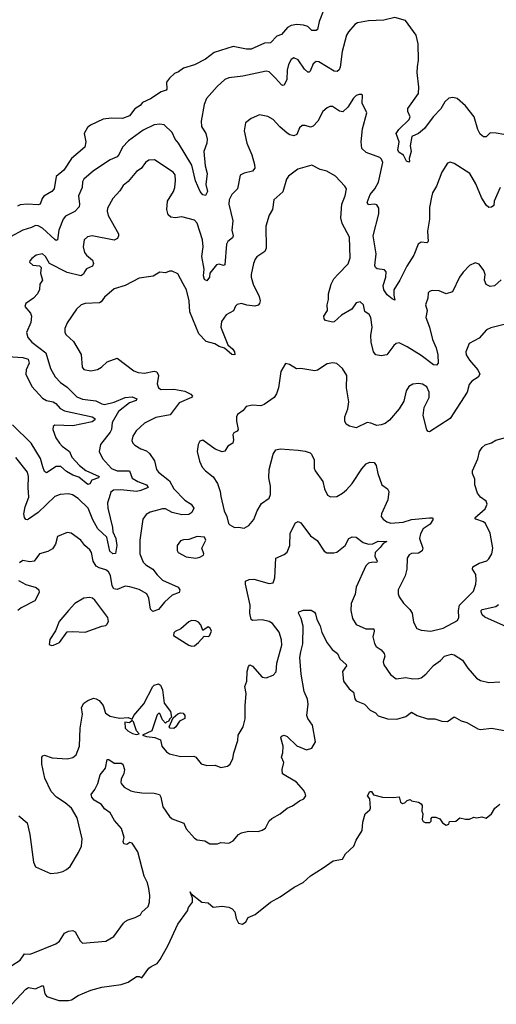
# Model space of a CAD drawing. Extents: x 2057697 to 2160550, y 827490 to 1016834.
# Tile 73 of 256: x 2106931 to 2110379, y 846238 to 853358. Entities that reach past the tile are written whole.
import ezdxf

# ---------------------------------------------------------------- set-up
doc = ezdxf.new("R2010")
doc.units = 0

msp = doc.modelspace()

# ---------------------------------------------------------------- linework, layer by layer
at = {"layer": '0CON20XD'}
for points in [[(2109133.1, 853437), (2109097.5, 853345), (2109085, 853287.5), (2109075, 853278.8), (2109045, 853280.8), (2109015, 853308.6), (2108985, 853319.5), (2108935, 853322.1), (2108894.6, 853315.4), (2108868.8, 853301.2), (2108825, 853251.2), (2108791.2, 853238.8), (2108745, 853190.8), (2108701.7, 853188.3), (2108605, 853144.6), (2108572.5, 853145), (2108475, 853164.6), (2108338.3, 853121.7), (2108275, 853073.3), (2108195, 853032), (2108115, 853006.7), (2108079.2, 852980.8), (2108050.3, 852969.7), (2108014.1, 852935.9), (2107994, 852905), (2107996.2, 852855), (2107991.7, 852848.3), (2107954.1, 852835.9), (2107877.5, 852785), (2107820.3, 852759.7), (2107801.7, 852738.3), (2107765, 852712.5), (2107725, 852661.8), (2107675, 852644.6), (2107595, 852645.5), (2107535, 852639.2), (2107444.3, 852595.7), (2107421.3, 852578.7), (2107398.1, 852535), (2107409.2, 852475), (2107402.5, 852435), (2107305.2, 852354.8), (2107249.9, 852270.1), (2107195.6, 852225), (2107181.4, 852135), (2107163.8, 852116.2), (2107105, 852081.4), (2107092.5, 852065), (2107079.2, 852025), (2107065, 852019.5), (2106985, 852024.6), (2106935, 852019.5), (2106915, 852010)], [(2110488.3, 852518.3), (2110378.3, 852538.3), (2110335, 852538.6), (2110305, 852511.9), (2110285, 852510), (2110261.1, 852531.1), (2110244.6, 852565), (2110217.9, 852655), (2110156.4, 852735), (2110095, 852787.3), (2110065.4, 852795.4), (2110035, 852791.5), (2110007.1, 852765), (2109977.4, 852712.6), (2109920.8, 852655), (2109859.8, 852570.2), (2109815, 852536), (2109767.5, 852512.5), (2109755.8, 852445), (2109762.9, 852405), (2109748, 852355), (2109751.2, 852335), (2109745, 852326.7), (2109730, 852335), (2109707.8, 852377.8), (2109676.6, 852396.6), (2109665.6, 852415), (2109676.9, 852475), (2109654.4, 852535), (2109672.7, 852565), (2109749.5, 852635), (2109755.4, 852655), (2109738.8, 852695), (2109737.7, 852715), (2109815.6, 852825), (2109818.9, 852871.1), (2109806.6, 852975), (2109808, 853018), (2109816.4, 853066.4), (2109813.2, 853183.2), (2109798.8, 853245), (2109721.2, 853351.2), (2109645, 853373.3), (2109565, 853354), (2109455, 853350.8), (2109375, 853334.3), (2109355, 853324), (2109308.7, 853271.3), (2109294.4, 853245), (2109262.8, 853127.2), (2109248.2, 853015), (2109241.1, 852995), (2109227.5, 852982.5), (2109205, 852984.6), (2109095, 853052.2), (2109075, 853055.5), (2109055, 853039.2), (2109032.5, 852985), (2109025, 852977.5), (2109015, 852978.6), (2108990.9, 853000.9), (2108945, 853068.6), (2108915, 853082.5), (2108895, 853069.2), (2108876.7, 853035), (2108867, 852993), (2108862.5, 852925), (2108845, 852884.2), (2108835, 852881.4), (2108825, 852888.1), (2108782.5, 852935), (2108735, 852980.8), (2108715, 852986.9), (2108545, 852950), (2108443.2, 852936.8), (2108415, 852924.3), (2108358.6, 852875), (2108281.5, 852788.6), (2108264.6, 852745), (2108243.5, 852625), (2108246.9, 852585), (2108278.1, 852535), (2108287.8, 852495), (2108285.6, 852465), (2108263.1, 852405), (2108271.7, 852301.7), (2108286.2, 852245), (2108277.8, 852165), (2108288.7, 852115), (2108275, 852086), (2108255, 852091.4), (2108235.4, 852115), (2108202.6, 852192.6), (2108175.8, 852305), (2108079.2, 852465), (2108056.9, 852495), (2108035, 852541.1), (2107975, 852597.5), (2107945, 852601.9), (2107905, 852597.8), (2107825, 852559.1), (2107717, 852483), (2107673.9, 852436.1), (2107650.8, 852385), (2107635, 852367.1), (2107584.6, 852345.4), (2107464, 852266), (2107395, 852203.8), (2107384.3, 852185), (2107381.9, 852145), (2107356.2, 852085), (2107364.2, 852025), (2107361.1, 852005), (2107329.5, 851970.5), (2107263.5, 851936.5), (2107245, 851915.6), (2107214, 851835), (2107203.4, 851766.6), (2107195, 851762.2), (2107185, 851767.9), (2107095, 851849.7), (2107065, 851868), (2107045, 851869.5), (2107016, 851854), (2106954.1, 851835.9)], [(2109732.2, 851575), (2109681.5, 851475), (2109636.7, 851405), (2109636.4, 851366.4), (2109645, 851330), (2109625, 851338.8), (2109589.1, 851369.1), (2109564.3, 851405), (2109559.4, 851435), (2109579.4, 851495), (2109582.5, 851535), (2109568.9, 851548.9), (2109516.3, 851556.3), (2109505.4, 851565.4), (2109500.6, 851580.6), (2109509.4, 851665), (2109488.5, 851795), (2109528.9, 851955), (2109529.4, 851995), (2109515, 852018), (2109495, 852024), (2109455, 852020), (2109444, 852035), (2109465.5, 852095), (2109499.1, 852135), (2109527, 852183), (2109556.9, 852325), (2109548.5, 852348.6), (2109535, 852361.9), (2109437, 852397), (2109405, 852427.5), (2109401.5, 852475), (2109410.6, 852569.4), (2109441.1, 852685), (2109408.6, 852755), (2109411.7, 852811.7), (2109405, 852817.5), (2109387, 852817), (2109365, 852808.8), (2109345, 852791.2), (2109303.7, 852726.3), (2109267.5, 852692.5), (2109245, 852696.9), (2109195, 852729.4), (2109175, 852731.4), (2109155, 852721.4), (2109125, 852694), (2109086.9, 852625), (2109055, 852587.5), (2109035, 852580.6), (2108995, 852594), (2108975, 852593.8), (2108956, 852575), (2108935, 852528.8), (2108915, 852518.1), (2108886.2, 852525), (2108865, 852538.5), (2108812.9, 852582.9), (2108765, 852635.5), (2108725, 852658.9), (2108665, 852670.8), (2108605, 852643.8), (2108565, 852612.5), (2108554.3, 852555), (2108574.3, 852465), (2108609.7, 852379.7), (2108629.7, 852310.3), (2108630.9, 852285), (2108615, 852263.1), (2108555, 852248), (2108525, 852232.5), (2108506, 852135), (2108466.6, 852093.4), (2108445.7, 852055), (2108444.4, 852025), (2108472.4, 851902.4), (2108465.4, 851835), (2108475.6, 851795), (2108469.4, 851780.6), (2108437.2, 851752.8), (2108427.8, 851735), (2108415.7, 851585), (2108405, 851579.2), (2108375, 851590), (2108354.2, 851585), (2108306, 851525), (2108304.5, 851495), (2108285, 851469.2), (2108269.1, 851479.1), (2108261.8, 851505), (2108266.6, 851553.4), (2108248.7, 851645), (2108258.6, 851715), (2108254.1, 851765), (2108215, 851885.6), (2108195, 851909.4), (2108105, 851932.5), (2108055, 851925.8), (2108025, 851930), (2108005.8, 851945.8), (2107994.5, 851984.5), (2107999.5, 852045), (2108042.5, 852115), (2108052.5, 852145), (2108058.6, 852195), (2108056, 852235), (2108041.2, 852255), (2107906.7, 852345), (2107865, 852341.4), (2107842, 852325), (2107808.7, 852281.3), (2107775, 852260), (2107715, 852188), (2107680.6, 852159.4), (2107655, 852119.2), (2107604.3, 852065), (2107565.8, 851995), (2107562.7, 851972.7), (2107570.9, 851940.9), (2107645, 851810), (2107646.1, 851793.9), (2107637.5, 851775), (2107615, 851763.3), (2107455, 851793.8), (2107422.5, 851787.5), (2107398.6, 851765), (2107390, 851715), (2107399.2, 851675), (2107414.2, 851655), (2107458.2, 851618.2), (2107465.8, 851595), (2107458, 851575), (2107415, 851556.5), (2107399.5, 851535), (2107392.4, 851517.6), (2107374.2, 851505.8), (2107275, 851530), (2107145.7, 851595.7), (2107117.5, 851645), (2107095, 851664), (2107050, 851655), (2107018.3, 851631.7), (2107003.3, 851615), (2107002.5, 851605), (2107025, 851583.8), (2107075, 851577.5), (2107086.2, 851566.2), (2107081.2, 851525), (2107095.8, 851475), (2107076.2, 851445), (2107074.2, 851405.8), (2107060, 851375), (2107032, 851345), (2106976.2, 851305), (2106968.8, 851285), (2107008.6, 851235), (2107016.5, 851215), (2107010.7, 851169.3), (2106980.6, 851095), (2106990.6, 851060.6), (2107018.1, 851025), (2107119.7, 850949.7), (2107153.2, 850835), (2107186.7, 850775), (2107225.6, 850735), (2107275, 850701.5), (2107345, 850629.5), (2107384.7, 850614.7), (2107482.7, 850602.8), (2107525, 850579.5), (2107545, 850575.5), (2107615, 850592.6), (2107695, 850625.7), (2107745, 850629.4), (2107777.5, 850615), (2107774, 850605), (2107725, 850586.5), (2107645.9, 850525), (2107600.4, 850445), (2107594.5, 850395), (2107585.5, 850375), (2107515.6, 850285), (2107507.1, 850235), (2107530.8, 850185), (2107595, 850113.2), (2107635.8, 850095.8), (2107725, 850096), (2107743.6, 850043.6), (2107785, 850017.5), (2107847.5, 849995), (2107860, 849975), (2107807.7, 849952.3), (2107775, 849946.1), (2107662.4, 849957.7), (2107610, 849955), (2107589.8, 849940.2), (2107578.9, 849901.1), (2107567.1, 849865), (2107568.2, 849825), (2107601.8, 849685), (2107603.9, 849653.9), (2107625.9, 849605), (2107634.7, 849555), (2107623, 849497), (2107605, 849495.3), (2107584.1, 849515), (2107560.8, 849615), (2107496.7, 849676.7), (2107460.3, 849740.3), (2107425.4, 849825), (2107353.5, 849895), (2107311.9, 849921.9), (2107285, 849928.5), (2107225, 849925.5), (2107185, 849909.5), (2107065, 849795.3), (2106995, 849745.7), (2106985, 849740), (2106975, 849743.8), (2106965, 849758.8), (2106960.7, 849785), (2106969.7, 849835), (2106998.4, 849905), (2106992.7, 849975), (2106995.4, 850055), (2106986.6, 850086.6), (2106902.7, 850192.7)], [(2110405.9, 852144.1), (2110363.8, 852045), (2110361.2, 852015), (2110345, 852002), (2110325, 852000), (2110305, 852016.7), (2110272.3, 852072.3), (2110231.5, 852171.5), (2110186.7, 852245), (2110075, 852318), (2110045, 852328.8), (2110025, 852320), (2109984.2, 852255), (2109945.4, 852154.6), (2109917.1, 852105), (2109909.4, 852075), (2109895, 852000), (2109894.5, 851915), (2109881.7, 851828.3), (2109886.7, 851753.3), (2109875, 851744.2), (2109835, 851748), (2109814.5, 851735.5), (2109781.9, 851655), (2109732.2, 851575)], [(2110413.9, 851476.1), (2110365, 851432.5), (2110335, 851428), (2110305, 851443.8), (2110294.4, 851474.4), (2110298.6, 851515), (2110287.5, 851545), (2110255, 851591.2), (2110225, 851600), (2110185, 851580), (2110138.3, 851531.7), (2110113.5, 851496.5), (2110060.7, 851389.3), (2110015, 851376), (2109965, 851396), (2109915, 851400), (2109895, 851393.3), (2109886.1, 851383.9), (2109882.5, 851345), (2109865.8, 851295), (2109878.6, 851255), (2109869.4, 851205), (2109895.6, 851135), (2109916.1, 851046.1), (2109942.5, 850985), (2109955.5, 850935), (2109958, 850875), (2109945, 850860), (2109925, 850862.9), (2109835, 850930), (2109735, 850992.5), (2109675, 851021.1), (2109655, 851016.9), (2109637.4, 851002.6), (2109586.2, 850933.8), (2109545, 850926.7), (2109508.1, 850935), (2109490, 850955), (2109474.5, 851025), (2109472.1, 851075), (2109480.9, 851135), (2109472, 851205), (2109459.2, 851225), (2109427.4, 851247.4), (2109419.2, 851295), (2109395, 851317.5), (2109365, 851310.8), (2109332.5, 851265), (2109258.3, 851221.7), (2109205, 851173.3), (2109195, 851170), (2109143.6, 851183.6), (2109133.3, 851195), (2109130, 851215), (2109158, 851255), (2109155.6, 851295), (2109165.6, 851335), (2109165.5, 851375), (2109183.1, 851445), (2109203.8, 851485), (2109235, 851516.7), (2109307.4, 851592.6), (2109320.9, 851635), (2109316.1, 851786.1), (2109263.8, 851885), (2109254.6, 851925), (2109262.1, 852025), (2109286.4, 852085), (2109294, 852135), (2109283.8, 852155), (2109215, 852226.2), (2109153, 852263), (2109105, 852275.5), (2109045, 852305.6), (2108942.1, 852277.9), (2108875, 852225.7), (2108860.5, 852205), (2108835, 852114), (2108769.2, 852055), (2108759.2, 851985), (2108735.6, 851944.4), (2108710.6, 851865), (2108713.3, 851705), (2108705, 851681.4), (2108647.6, 851642.4), (2108634.2, 851625), (2108621.4, 851595), (2108605.8, 851515), (2108605.7, 851495), (2108620, 851445), (2108664.4, 851355), (2108670, 851325), (2108666.2, 851305), (2108655.7, 851294.3), (2108632.9, 851287.1), (2108575, 851293.3), (2108535, 851305.7), (2108505, 851298), (2108493, 851287), (2108477.8, 851252.2), (2108425, 851224), (2108391.1, 851175), (2108386.5, 851135), (2108392.5, 851115), (2108437.5, 851007.5), (2108473.8, 850975), (2108486, 850955), (2108486.2, 850933.8), (2108465, 850936), (2108412.9, 850982.9), (2108375, 850995.7), (2108343.3, 851015), (2108280.7, 851030.7), (2108227.5, 851085), (2108162.1, 851245), (2108157.7, 851325), (2108136.7, 851405), (2108112.5, 851447.5), (2108075, 851520), (2108035, 851540), (2108015, 851538.8), (2107985, 851526.2), (2107945, 851531.2), (2107895.6, 851504.4), (2107795, 851488.1), (2107693.6, 851436.4), (2107615, 851412), (2107545, 851351.2), (2107521.2, 851318.8), (2107508.8, 851311.2), (2107405, 851305.4), (2107376.2, 851295), (2107342.5, 851265), (2107273.6, 851166.4), (2107257.1, 851125), (2107257.5, 851095), (2107267.9, 851077.9), (2107320, 851030), (2107375, 850936.2), (2107383.1, 850845), (2107395, 850828.6), (2107445, 850817.8), (2107495, 850828.5), (2107523.1, 850845), (2107565, 850883.3), (2107635, 850910), (2107757.9, 850817.9), (2107786.9, 850806.9), (2107835, 850801.1), (2107905, 850815.7), (2107922, 850812), (2107934, 850785), (2107924.4, 850725), (2107935, 850694.5), (2107955.5, 850684.5), (2108045, 850687.1), (2108125, 850671.8), (2108169.4, 850649.4), (2108181.2, 850635), (2108173.8, 850625), (2108085, 850586.5), (2108018.5, 850501.5), (2107915, 850480.4), (2107835, 850441.1), (2107774.1, 850385.9), (2107749.4, 850345), (2107742.2, 850315), (2107750.6, 850295), (2107765, 850281.4), (2107806.7, 850255), (2107849.3, 850239.3), (2107870.4, 850220.4), (2107907.3, 850167.3), (2107921.4, 850105), (2107934.3, 850085), (2108015, 850022.2), (2108045.3, 849965), (2108125, 849883.5), (2108171.9, 849855), (2108190.6, 849825), (2108175.5, 849795), (2108155, 849780), (2108105, 849776.2), (2108034, 849794), (2107985, 849820), (2107965, 849821.2), (2107875, 849795.6), (2107845, 849779.2), (2107821.4, 849745), (2107800.5, 849595), (2107800.9, 849495), (2107823.3, 849435), (2107842.9, 849415), (2107895.2, 849385.2), (2107925, 849344.5), (2107964.8, 849304.8), (2108076.9, 849255), (2108088.8, 849235), (2108083.5, 849216.5), (2108033, 849197), (2107977.8, 849145), (2107935, 849093.1), (2107895, 849078), (2107878, 849095), (2107865.5, 849174.5), (2107851.8, 849205), (2107795, 849237.2), (2107727.4, 849257.4), (2107695, 849261.1), (2107635, 849237.1), (2107612.3, 849242.2), (2107600.6, 849265), (2107587.8, 849337.8), (2107574.4, 849365), (2107555, 849380.5), (2107505, 849393.8), (2107485, 849406.4), (2107461.9, 849441.9), (2107451.1, 849505), (2107438.6, 849525), (2107402, 849555), (2107374.3, 849594.3), (2107302.5, 849645), (2107275, 849650), (2107205, 849620), (2107190.6, 849565), (2107168.3, 849531.7), (2107135, 849512.9), (2107074.2, 849495.8), (2107035, 849442), (2107005, 849437.1), (2106955, 849446.2), (2106929.3, 849430.7)], [(2106954.1, 851835.9), (2106865, 851787.1)], [(2110455, 851158.6), (2110340.2, 851129.8), (2110308.8, 851115), (2110254.6, 851055.4), (2110183, 851017), (2110158, 850955), (2110161.4, 850935), (2110184.4, 850895), (2110244.3, 850825), (2110258.6, 850795), (2110248.1, 850771.9), (2110200.8, 850745), (2110181.2, 850718.8), (2110168.5, 850665), (2110045.3, 850474.7), (2109895, 850377.5), (2109885, 850380), (2109875, 850392.5), (2109849.5, 850495), (2109856.9, 850553.1), (2109892.2, 850625), (2109893.1, 850665), (2109875, 850704), (2109845, 850723.1), (2109815, 850727.1), (2109775, 850722.5), (2109745, 850706.2), (2109726, 850675), (2109709.7, 850600.3), (2109676.9, 850543.1), (2109605, 850461.4), (2109575, 850438.6), (2109545, 850427.5), (2109514.2, 850424.2), (2109471.2, 850441.2), (2109445, 850444.2), (2109365, 850405.5), (2109317.6, 850417.6), (2109293.4, 850433.4), (2109283.1, 850455), (2109283.5, 850485), (2109304.4, 850545), (2109311.9, 850595), (2109296, 850695), (2109298, 850785), (2109266.2, 850835), (2109225, 850871.2), (2109195.8, 850875.8), (2109155, 850869.4), (2109085, 850824.2), (2109065, 850818.6), (2108965, 850834.4), (2108933.1, 850833.1), (2108882.5, 850865), (2108855, 850871.2), (2108820, 850815), (2108803.1, 850695), (2108788, 850652), (2108770.8, 850625), (2108700, 850575), (2108675, 850565.8), (2108615, 850570), (2108570.5, 850559.6), (2108547.7, 850532.3), (2108507.7, 850502.3), (2108500, 850485), (2108500, 850455), (2108512.5, 850395), (2108505, 850382.5), (2108480.7, 850369.3), (2108472.5, 850355), (2108478.8, 850318.8), (2108472.5, 850295), (2108437, 850273), (2108415, 850237.5), (2108395, 850233.3), (2108345, 850252), (2108255, 850318), (2108235, 850308.8), (2108221.2, 850285), (2108213.8, 850235)], [(2106845, 850921.1), (2106955, 850915.9), (2106991.9, 850902), (2106999.4, 850875), (2106978.2, 850825), (2106974.6, 850795), (2107019.2, 850705), (2107095, 850620.9), (2107124.8, 850604.8), (2107174.3, 850594.4), (2107191.4, 850581.4), (2107225, 850547.3), (2107255, 850529.7), (2107455, 850487), (2107475.4, 850475), (2107475, 850463.1), (2107455, 850448.7), (2107315, 850421.6), (2107185, 850425.5), (2107173.1, 850415), (2107171.5, 850395), (2107193.6, 850335), (2107220, 850295), (2107237.3, 850275), (2107291.5, 850235), (2107308.5, 850195), (2107362.8, 850132.9), (2107408.6, 850098.6), (2107505.6, 850055), (2107500, 850045), (2107452.6, 850027.4), (2107439.4, 850000.6), (2107425, 849996.9), (2107358.5, 850048.5), (2107315, 850064), (2107270.8, 850090.8), (2107227.5, 850127.5), (2107195, 850126.6), (2107125, 850081.9), (2107110.3, 850090.3), (2107098.8, 850125), (2107080.6, 850185), (2107015, 850294.7), (2106879.1, 850429.1)], [(2108213.8, 850235), (2108231.9, 850165), (2108252.2, 850122.2), (2108275, 850096), (2108331.7, 850051.7), (2108362.5, 850005), (2108382, 849945), (2108385, 849910), (2108411.2, 849805), (2108430, 849765), (2108442.5, 849715), (2108450, 849705), (2108485, 849686.7), (2108515, 849688.8), (2108555, 849682), (2108589.3, 849700.7), (2108625.5, 849744.5), (2108649.2, 849805), (2108680.9, 849859.1), (2108735, 849897.5), (2108746, 849925), (2108744.3, 849985), (2108733.1, 850045), (2108735.6, 850105), (2108765.6, 850215), (2108785, 850247.1), (2108815, 850254.4), (2108944.6, 850244.6), (2108995, 850238.5), (2109031.2, 850225), (2109042, 850215), (2109060, 850175), (2109060.8, 850115), (2109068, 850095), (2109125, 850017.5), (2109136, 849965), (2109158.8, 849918.8), (2109178.3, 849908.3), (2109225, 849910.8), (2109267, 849933), (2109295, 849957.1), (2109335.6, 850005), (2109405, 850110.8), (2109437.1, 850145), (2109465, 850159.1), (2109496, 850155), (2109510, 850135), (2109520.6, 850075), (2109550, 849995), (2109590.8, 849965), (2109601.9, 849945), (2109593.1, 849885), (2109547.1, 849785), (2109546, 849765), (2109560, 849745), (2109586.2, 849726.2), (2109615, 849716.7), (2109704.6, 849724.6), (2109765, 849743.4), (2109895, 849756.6), (2109915.8, 849755), (2109921.5, 849745), (2109899.2, 849710.8), (2109850, 849675), (2109829.3, 849640.7), (2109823.8, 849605), (2109847.8, 849535), (2109843.1, 849516.9), (2109815, 849500), (2109765, 849496.9), (2109748.3, 849488.3), (2109734.2, 849465), (2109730.5, 849385), (2109718.5, 849335), (2109669.4, 849235), (2109668.6, 849205), (2109675.7, 849185), (2109707.6, 849137.6), (2109752.5, 849092.5), (2109770.8, 849065), (2109780.2, 849000.2), (2109805, 848956), (2109835, 848942.5), (2109905, 848935.6), (2109995, 848956.9), (2110097.9, 849012.1), (2110108, 849035), (2110105.5, 849085.5), (2110113.6, 849125), (2110214.4, 849225), (2110230.4, 849275), (2110232.9, 849305), (2110230, 849345), (2110207.3, 849385), (2110209.8, 849400.2), (2110255, 849427.5), (2110310, 849445), (2110325, 849458), (2110345.5, 849495), (2110354.6, 849535), (2110335.4, 849645.4), (2110301.1, 849715), (2110286.1, 849726.1), (2110230.8, 849745), (2110222.2, 849755), (2110298.2, 849821.8), (2110311.5, 849855), (2110305, 849875.6), (2110264.8, 849904.8), (2110242.7, 849935), (2110223.6, 849995), (2110224.5, 850035), (2110207.7, 850075), (2110206.1, 850095), (2110245, 850181.2), (2110258.2, 850235), (2110276.7, 850265), (2110297.6, 850282.4), (2110345, 850298.4), (2110375, 850317), (2110455, 850338.1)], [(2107617.1, 848312.9), (2107655, 848308), (2107715, 848312.5), (2107745, 848300), (2107756.2, 848325), (2107828.9, 848411.1), (2107894.2, 848535), (2107905, 848545.7), (2107935, 848556), (2107949.2, 848545), (2107965, 848512.5), (2107975.7, 848415.7), (2108021.2, 848355), (2108030, 848315), (2108015, 848300), (2108008.3, 848281.7), (2107995, 848280), (2107985, 848270), (2107963.3, 848295), (2107945, 848340), (2107935, 848340), (2107925, 848330), (2107886.7, 848215), (2107820, 848185), (2107847.5, 848175), (2107908, 848168), (2107949.4, 848149.4), (2107958.8, 848105), (2107992.2, 848062.2), (2108015, 848048), (2108095, 848028.9), (2108191.3, 848031.3), (2108206, 848025), (2108245, 847976.2), (2108284.1, 847964.1), (2108346.1, 847966.1), (2108385, 847950), (2108435, 847960), (2108452.5, 847975), (2108473.9, 848016.1), (2108480, 848055), (2108509.2, 848145), (2108512.5, 848185), (2108548.1, 848245), (2108561.7, 848301.7), (2108561.1, 848395), (2108568.5, 848485), (2108560.5, 848535), (2108574.7, 848575), (2108575.4, 848644.6), (2108585, 848680), (2108595, 848693.3), (2108615, 848683.8), (2108686.1, 848603.9), (2108715, 848598), (2108765, 848616.9), (2108787.2, 848642.8), (2108791.1, 848705), (2108827.9, 848835), (2108825, 848873.3), (2108807.8, 848927.8), (2108760.2, 848990.2), (2108735, 849006.4), (2108685, 849018.9), (2108615, 849012.9), (2108605, 849021.2), (2108596.2, 849065), (2108597.5, 849125), (2108564.2, 849275), (2108565, 849296.7), (2108590.3, 849309.7), (2108625, 849311.9), (2108735, 849280), (2108763.9, 849286.1), (2108777.3, 849322.7), (2108785, 849463.3), (2108845, 849490), (2108865, 849506.7), (2108884.2, 849555), (2108887.5, 849645), (2108925, 849718.8), (2108945, 849728.8), (2108965, 849718.8), (2109034.5, 849624.5), (2109082.6, 849592.6), (2109134.2, 849515), (2109153.4, 849503.4), (2109202.5, 849502.5), (2109225, 849508.2), (2109285.4, 849555), (2109310.9, 849605), (2109335, 849617.8), (2109365.8, 849615), (2109416.7, 849576.7), (2109454.5, 849565.4), (2109485, 849567.7), (2109525, 849586.1), (2109587.5, 849585), (2109560, 849570), (2109539.7, 849540.4), (2109502.2, 849505), (2109501.1, 849475), (2109516.2, 849445), (2109515.5, 849435), (2109507.8, 849432.2), (2109485, 849434.5), (2109455, 849427.8), (2109435, 849408), (2109365.5, 849255), (2109357.5, 849202.5), (2109328.1, 849135), (2109326.9, 849085), (2109337.9, 849027.9), (2109365, 848984), (2109435, 848952.9), (2109491.9, 848951.9), (2109494.5, 848935), (2109485.6, 848895), (2109497.1, 848847.1), (2109508.8, 848825), (2109545, 848802), (2109567.5, 848775), (2109572.5, 848755), (2109561.4, 848715), (2109565, 848692.5), (2109612.6, 848622.6), (2109655, 848590.8), (2109725, 848600), (2109775, 848590.8), (2109817.3, 848592.7), (2109835, 848598.8), (2109868.8, 848625), (2109923.2, 848686.8), (2109975.3, 848724.7), (2110004.6, 848755.4), (2110055, 848769.4), (2110075, 848764.3), (2110135.3, 848725.4), (2110171.7, 848668.3), (2110235, 848596.2), (2110265, 848578), (2110325, 848564), (2110405, 848568.8)], [(2108205, 849464.2), (2108235, 849470), (2108260, 849485), (2108263.3, 849495), (2108248, 849535), (2108276.4, 849593.6), (2108267.5, 849615), (2108215, 849621.2), (2108155, 849598), (2108115, 849597.5), (2108095, 849588.8), (2108071.2, 849555), (2108070.5, 849520.4), (2108076.7, 849505), (2108135, 849472.5), (2108205, 849464.2)], [(2106922.7, 849302.7), (2106974.5, 849274.5), (2107051.2, 849251.2), (2107070, 849235), (2107072, 849215), (2107040, 849155), (2106942, 849105), (2106917.1, 849085)], [(2107161.7, 848831.7), (2107175, 848833.8), (2107220, 848855), (2107275, 848930), (2107315, 848933.8), (2107405, 848929.2), (2107525, 848973.3), (2107555, 848977.5), (2107562.5, 848985), (2107572.5, 849005), (2107567.5, 849035), (2107475, 849161.2), (2107456.7, 849175), (2107435, 849180), (2107395, 849175.8), (2107329.2, 849135), (2107283.8, 849086.2), (2107216.2, 849005), (2107190.7, 848939.3), (2107148.8, 848875), (2107145, 848840), (2107161.7, 848831.7)], [(2110495, 848947.9), (2110295, 849038.1), (2110276.7, 849055), (2110268.4, 849075), (2110268.5, 849085), (2110276.9, 849093.1), (2110375, 849113.8), (2110395, 849129.2)], [(2106875, 846517.8), (2106935, 846556.7), (2106965, 846602.5), (2107005, 846601.1), (2107025, 846606.5), (2107192.5, 846675), (2107218.1, 846695), (2107255, 846752), (2107283.6, 846766.4), (2107315, 846770.6), (2107332.5, 846762.5), (2107367.4, 846697.4), (2107385, 846679.2), (2107555, 846694), (2107612.7, 846727.3), (2107681.2, 846825), (2107695, 846836), (2107715, 846849.2), (2107767.5, 846865), (2107805.9, 846884.1), (2107813.8, 846905), (2107859.4, 846945), (2107870.5, 846975), (2107873.6, 847025), (2107864.6, 847074.6), (2107854.4, 847115), (2107831.5, 847165), (2107785, 847341.2), (2107745, 847402.5), (2107727, 847407), (2107705, 847393.3), (2107685, 847397.5), (2107680, 847415), (2107685.8, 847445), (2107668.7, 847508.7), (2107617.8, 847567.8), (2107585, 847622.9), (2107545, 847651.4), (2107522, 847682), (2107470, 847715), (2107453.8, 847735), (2107448.8, 847755), (2107475, 847791.2), (2107495.5, 847835), (2107513.6, 847896.4), (2107552.9, 847945), (2107565, 848007.5), (2107575, 848007.5), (2107615, 847981.9), (2107665, 847982), (2107676, 847975), (2107690, 847935), (2107685, 847906.7), (2107664.2, 847865), (2107662.5, 847845), (2107665, 847833.3), (2107687.9, 847807.9), (2107735, 847780.8), (2107765, 847772.9), (2107815.7, 847765.7), (2107904.2, 847764.2), (2107942.5, 847755), (2107952, 847735), (2107966, 847665), (2108015, 847596.2), (2108035, 847580), (2108118, 847548), (2108135.9, 847505.9), (2108195, 847440), (2108215, 847428), (2108269.5, 847419.6), (2108307, 847397), (2108363, 847397), (2108385, 847406.7), (2108445, 847403.3), (2108475, 847420), (2108515, 847466.7), (2108535, 847477.5), (2108585, 847490), (2108655, 847486.2), (2108683.9, 847496.1), (2108708.8, 847511.2), (2108735.9, 847564.1), (2108755, 847581.2), (2108815.5, 847614.5), (2108865, 847656.2), (2108905, 847673.8), (2108955, 847710), (2108986.1, 847723.9), (2109000, 847745), (2108996.2, 847765), (2108983.8, 847785), (2108934.5, 847844.5), (2108832.9, 847905), (2108828.6, 847935), (2108842, 847985), (2108824.4, 848025), (2108834.4, 848055.6), (2108836.9, 848105), (2108821.2, 848165), (2108823.9, 848176.1), (2108845, 848183.3), (2108865, 848174), (2108935, 848105.8), (2109005, 848077.5), (2109045, 848088.8), (2109072, 848135), (2109049.1, 848255), (2109014.2, 848304.2), (2109007.3, 848325), (2109017.4, 848407.4), (2109011.9, 848445), (2108988.9, 848498.9), (2108967.3, 848625), (2108957.9, 848745), (2108965.7, 848785.7), (2108978.9, 848845), (2108981.3, 848971.3), (2108968.3, 849028.3), (2108948.8, 849065), (2108950, 849075), (2108985, 849086.7), (2109038.8, 849088.8), (2109063, 849073), (2109070.7, 849060.7), (2109081.2, 849021.2), (2109105.7, 848975), (2109115.7, 848925.7), (2109155, 848851.2), (2109192.4, 848802.4), (2109228.8, 848775), (2109248, 848735), (2109292, 848695), (2109294, 848685), (2109266.9, 848645), (2109272.9, 848575), (2109315, 848519.2), (2109345.4, 848495.4), (2109355, 848447.5), (2109365, 848432), (2109425, 848409.2), (2109466.7, 848365), (2109503.8, 848345), (2109525, 848324.2), (2109590.9, 848300.9), (2109659.7, 848300.3), (2109725, 848320), (2109765, 848350), (2109805.5, 848325.5), (2109882.1, 848302.1), (2109935, 848300.8), (2109985, 848286), (2110025, 848283.8), (2110075, 848316), (2110125, 848286.7), (2110165.9, 848275.9), (2110245, 848228.8), (2110265, 848223.8), (2110345, 848233.3), (2110465, 848213.3)], [(2108176.4, 848826.4), (2108195, 848830), (2108225, 848853.8), (2108265, 848900), (2108295, 848897.5), (2108305, 848902.5), (2108318.8, 848935), (2108308.3, 848958.3), (2108295, 848966.7), (2108255, 848940), (2108241.3, 848981.3), (2108225, 849000.8), (2108205, 849010.8), (2108175, 849012), (2108155, 849003.8), (2108097, 848953), (2108055, 848933.3), (2108046.7, 848925), (2108042.5, 848905), (2108154.2, 848834.2), (2108176.4, 848826.4)], [(2106925, 847601.2), (2106985, 847550), (2107004.5, 847465), (2107032.1, 847265), (2107045, 847232.5), (2107155, 847184.3), (2107205, 847187.1), (2107242.1, 847197.9), (2107268.7, 847211.3), (2107296, 847235), (2107355.8, 847335), (2107378.3, 847381.7), (2107382.5, 847435), (2107345.9, 847585.9), (2107305, 847656.4), (2107259.5, 847695), (2107197.5, 847735), (2107157.6, 847777.6), (2107113.1, 847873.1), (2107091.8, 847975), (2107092, 848025), (2107097.5, 848035), (2107111.7, 848038.3), (2107165, 848020.6), (2107275, 848013.3), (2107315, 848021.4), (2107339.4, 848040.6), (2107363.6, 848105), (2107369.2, 848235), (2107386.2, 848335), (2107377.3, 848385), (2107394.8, 848415.2), (2107424.8, 848435.2), (2107465, 848450.9), (2107485, 848447.8), (2107505.4, 848435.4), (2107535, 848398.8), (2107552.4, 848342.4), (2107585, 848322.2), (2107617.1, 848312.9)], [(2108045, 848231.2), (2108020, 848235), (2108012.5, 848245), (2108041.7, 848308.3), (2108075, 848338), (2108095, 848345.8), (2108113.6, 848343.6), (2108126.7, 848325), (2108125.8, 848305), (2108086.1, 848283.9), (2108061.2, 848245), (2108045, 848231.2)], [(2107775, 848189.4), (2107795, 848193.3), (2107776, 848215), (2107755, 848280), (2107745, 848290), (2107726.4, 848273.6), (2107692.3, 848277.7), (2107694.6, 848235), (2107713.5, 848215), (2107746.2, 848195), (2107775, 848189.4)], [(2106875, 846237.5), (2106975, 846347.1), (2106995, 846360), (2107045, 846350), (2107095, 846373.8), (2107104.2, 846364.2), (2107112.7, 846312.7), (2107127.5, 846295), (2107215, 846265.8), (2107285, 846264), (2107305, 846268.8), (2107355, 846300), (2107445, 846339.2), (2107525, 846362.5), (2107665, 846380), (2107715, 846396.7), (2107775, 846438.8), (2107795, 846438.8), (2107815, 846430), (2107865, 846500), (2107881.7, 846511.7), (2107925, 846533.8), (2107948.3, 846561.7), (2108005.6, 846664.4), (2108075, 846816.2), (2108146, 846914), (2108152.3, 846937.7), (2108180, 846975), (2108180, 847005), (2108165, 847050), (2108170, 847040), (2108247.5, 846975), (2108295, 846972.5), (2108330.5, 846940.4), (2108395, 846947.1), (2108445, 846938.9), (2108468.6, 846928.6), (2108486.8, 846906.8), (2108497.7, 846857.7), (2108513.9, 846823.9), (2108543, 846817), (2108567.5, 846835), (2108583.9, 846866.1), (2108633.6, 846886.4), (2108744.2, 846975.8), (2108815, 847013.8), (2108917.5, 847085), (2108980.7, 847119.3), (2109035, 847167.5), (2109127.5, 847225), (2109197.5, 847275), (2109265, 847286.7), (2109288, 847325), (2109348.7, 847381.3), (2109366, 847425), (2109408, 847495), (2109412.5, 847555), (2109430, 847615), (2109465, 847643.8), (2109469.2, 847655), (2109463, 847723), (2109447.5, 847745), (2109465, 847777.5), (2109475, 847777.5), (2109491.2, 847751.2), (2109555, 847735.8), (2109635, 847732.5), (2109675, 847737.5), (2109685, 847700), (2109700.7, 847690.7), (2109716.1, 847693.9), (2109735, 847712.5), (2109755, 847717.5), (2109765, 847710), (2109815, 847700), (2109835, 847687.5), (2109842.5, 847675), (2109840, 847635), (2109847.5, 847615), (2109842.5, 847575), (2109850, 847560), (2109865, 847552.5), (2109896.7, 847553.3), (2109907, 847563), (2109908.3, 847581.7), (2109915, 847590), (2109941.7, 847591.7), (2109969.3, 847579.3), (2109990.7, 847550.7), (2110015, 847532.5), (2110035, 847540), (2110040, 847560), (2110085, 847562.5), (2110115, 847586.7), (2110155, 847576.7), (2110185, 847577.5), (2110215, 847590), (2110235, 847586.7), (2110275, 847593.8), (2110306.4, 847583.6), (2110343.3, 847615), (2110367.5, 847655), (2110404.2, 847685.8)]]:
    msp.add_lwpolyline(points, dxfattribs=at)

doc.saveas('drawing.dxf')
